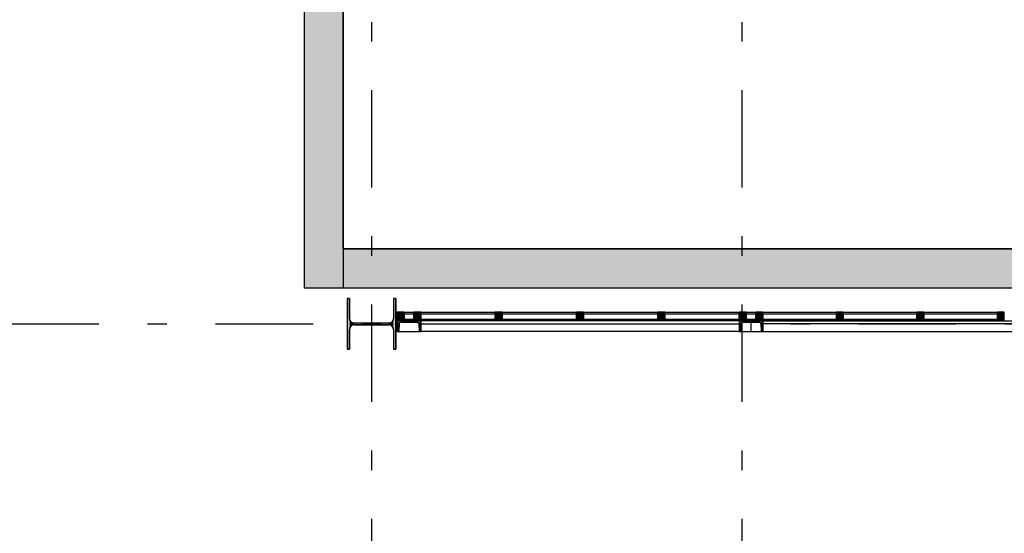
# Model space of a CAD drawing. Extents: x 2 to 87, y -108 to 11.
# Tile 176 of 256: x 14.22 to 19.27, y -39.28 to -36.65. Entities that reach past the tile are written whole.
import ezdxf

# ---------------------------------------------------------------- set-up
doc = ezdxf.new("R2010")
doc.units = 0
doc.header["$MEASUREMENT"] = 0
doc.linetypes.add('DASHDOT', pattern=[1, 0.5, -0.25, 0, -0.25])
for name, color, linetype in [('11', 7, 'CONTINUOUS'), ('25', 7, 'CONTINUOUS'), ('3', 7, 'CONTINUOUS'), ('4', 7, 'CONTINUOUS'), ('5', 7, 'CONTINUOUS'), ('6', 7, 'CONTINUOUS'), ('7', 7, 'CONTINUOUS')]:
    doc.layers.add(name, color=color, linetype=linetype)

# ---------------------------------------------------------------- blocks, each defined once
blk = doc.blocks.new('*N194')
at = {"layer": '7', "color": 62, "linetype": 'Continuous'}
for p, q in [((-0.1125, 0.13), (-0.125, 0.13)), ((-0.125, 0.13), (-0.125, -0.13)), ((-0.1125, 0.13), (-0.1125, 0.0277)), ((0.125, 0.13), (0.1125, 0.13)), ((0.1125, 0.13), (0.1125, 0.0277)), ((0.125, 0.13), (0.125, -0.13)), ((-0.1093, 0.0157), (-0.1125, 0.0277)), ((-0.1005, 0.007), (-0.1093, 0.0157)), ((-0.0885, 0.0037), (-0.1005, 0.007)), ((0.0885, 0.0037), (-0.0885, 0.0037)), ((0.1005, 0.007), (0.0885, 0.0037)), ((0.1093, 0.0157), (0.1005, 0.007)), ((0.1125, 0.0277), (0.1093, 0.0157)), ((-0.1093, -0.0158), (-0.1125, -0.0278)), ((-0.1125, -0.0278), (-0.1125, -0.13)), ((-0.1005, -0.007), (-0.1093, -0.0158)), ((-0.0885, -0.0038), (-0.1005, -0.007)), ((0.0885, -0.0038), (-0.0885, -0.0038)), ((0.1005, -0.007), (0.0885, -0.0038)), ((0.1093, -0.0158), (0.1005, -0.007)), ((0.1125, -0.0278), (0.1093, -0.0158)), ((0.1125, -0.0278), (0.1125, -0.13)), ((-0.1125, -0.13), (-0.125, -0.13)), ((0.125, -0.13), (0.1125, -0.13))]:
    blk.add_line(p, q, dxfattribs=at)
for points in [[(-0.1125, 0.13), (-0.125, 0.13), (-0.125, -0.13)], [(-0.1125, 0.13), (-0.1125, -0.13), (-0.125, -0.13)], [(-0.125, 0.13), (-0.125, 0.13), (-0.125, -0.13)], [(-0.1125, 0.13), (-0.1125, 0.13), (-0.1125, 0.0277)], [(0.125, 0.13), (0.1125, 0.13), (0.1125, -0.13)], [(0.125, 0.13), (0.125, -0.13), (0.1125, -0.13)], [(0.1125, 0.13), (0.1125, 0.13), (0.1125, 0.0277)], [(0.125, 0.13), (0.125, 0.13), (0.125, -0.13)], [(-0.1093, 0.0157), (-0.1125, 0.0277), (-0.1125, -0.0278)], [(-0.1093, 0.0157), (-0.1093, -0.0158), (-0.1125, -0.0278)], [(-0.1005, 0.007), (-0.1093, 0.0157), (-0.1093, -0.0158)], [(-0.1005, 0.007), (-0.1005, -0.007), (-0.1093, -0.0158)], [(-0.0885, 0.0037), (-0.1005, 0.007), (-0.1005, -0.007)], [(-0.0885, 0.0037), (-0.0885, -0.0038), (-0.1005, -0.007)], [(0.0885, 0.0037), (-0.0885, 0.0037), (-0.0885, -0.0038)], [(0.0885, 0.0037), (0.0885, -0.0038), (-0.0885, -0.0038)], [(0.1005, 0.007), (0.0885, 0.0037), (0.0885, -0.0038)], [(0.1005, 0.007), (0.1005, -0.007), (0.0885, -0.0038)], [(0.1093, 0.0157), (0.1005, 0.007), (0.1005, -0.007)], [(0.1093, 0.0157), (0.1093, -0.0158), (0.1005, -0.007)], [(0.1125, 0.0277), (0.1093, 0.0157), (0.1093, -0.0158)], [(0.1125, 0.0277), (0.1125, -0.0278), (0.1093, -0.0158)], [(-0.1125, -0.0278), (-0.1125, -0.0278), (-0.1125, -0.13)], [(0.1125, -0.0278), (0.1125, -0.0278), (0.1125, -0.13)]]:
    blk.add_solid(points, dxfattribs=at)
blk = doc.blocks.new('*N598')
at = {"layer": '3', "color": 62, "linetype": 'Continuous'}
for p, q in [((-0.0175, -0.015), (-0.0175, 0.025)), ((-0.0175, 0.025), (0.0175, 0.025)), ((0.0175, -0.015), (0.0175, 0.025)), ((-0.0175, -0.015), (0.0175, -0.015))]:
    blk.add_line(p, q, dxfattribs=at)
for points in [[(-0.0175, -0.015), (-0.0175, 0.025), (0.0175, 0.025)], [(-0.0175, -0.015), (0.0175, -0.015), (0.0175, 0.025)], [(-0.0175, 0.025), (-0.0175, 0.025), (0.0175, 0.025)], [(-0.0175, -0.015), (-0.0175, -0.015), (0.0175, -0.015)]]:
    blk.add_solid(points, dxfattribs=at)
blk = doc.blocks.new('*N599')
at = {"layer": '3', "color": 62, "linetype": 'Continuous'}
for p, q in [((-0.0175, -0.015), (-0.0175, 0.025)), ((-0.0175, 0.025), (0.0175, 0.025)), ((0.0175, -0.015), (0.0175, 0.025)), ((-0.0175, -0.015), (0.0175, -0.015))]:
    blk.add_line(p, q, dxfattribs=at)
for points in [[(-0.0175, -0.015), (-0.0175, 0.025), (0.0175, 0.025)], [(-0.0175, -0.015), (0.0175, -0.015), (0.0175, 0.025)], [(-0.0175, 0.025), (-0.0175, 0.025), (0.0175, 0.025)], [(-0.0175, -0.015), (-0.0175, -0.015), (0.0175, -0.015)]]:
    blk.add_solid(points, dxfattribs=at)
blk = doc.blocks.new('*N603')
at = {"layer": '3', "color": 62, "linetype": 'Continuous'}
for p, q in [((-0.0175, -0.015), (-0.0175, 0.025)), ((-0.0175, 0.025), (0.0175, 0.025)), ((0.0175, -0.015), (0.0175, 0.025)), ((-0.0175, -0.015), (0.0175, -0.015))]:
    blk.add_line(p, q, dxfattribs=at)
for points in [[(-0.0175, -0.015), (-0.0175, 0.025), (0.0175, 0.025)], [(-0.0175, -0.015), (0.0175, -0.015), (0.0175, 0.025)], [(-0.0175, 0.025), (-0.0175, 0.025), (0.0175, 0.025)], [(-0.0175, -0.015), (-0.0175, -0.015), (0.0175, -0.015)]]:
    blk.add_solid(points, dxfattribs=at)
blk = doc.blocks.new('*N637')
at = {"layer": '3', "color": 62, "linetype": 'Continuous'}
for p, q in [((0, -0.015), (0, 0.025)), ((0.035, 0.025), (0, 0.025)), ((0.035, -0.015), (0.035, 0.025)), ((0.035, -0.015), (0, -0.015))]:
    blk.add_line(p, q, dxfattribs=at)
for points in [[(0.035, -0.015), (0.035, 0.025), (0, 0.025)], [(0.035, -0.015), (0, -0.015), (0, 0.025)], [(0.035, 0.025), (0.035, 0.025), (0, 0.025)], [(0.035, -0.015), (0.035, -0.015), (0, -0.015)]]:
    blk.add_solid(points, dxfattribs=at)
blk = doc.blocks.new('*N746')
at = {"layer": '3', "color": 62, "linetype": 'Continuous'}
for p, q in [((-0.0175, -0.015), (-0.0175, 0.025)), ((-0.0175, 0.025), (0.0175, 0.025)), ((0.0175, -0.015), (0.0175, 0.025)), ((-0.0175, -0.015), (0.0175, -0.015))]:
    blk.add_line(p, q, dxfattribs=at)
for points in [[(-0.0175, -0.015), (-0.0175, 0.025), (0.0175, 0.025)], [(-0.0175, -0.015), (0.0175, -0.015), (0.0175, 0.025)], [(-0.0175, 0.025), (-0.0175, 0.025), (0.0175, 0.025)], [(-0.0175, -0.015), (-0.0175, -0.015), (0.0175, -0.015)]]:
    blk.add_solid(points, dxfattribs=at)
blk = doc.blocks.new('*N747')
at = {"layer": '3', "color": 62, "linetype": 'Continuous'}
for p, q in [((-0.0175, -0.015), (-0.0175, 0.025)), ((-0.0175, 0.025), (0.0175, 0.025)), ((0.0175, -0.015), (0.0175, 0.025)), ((-0.0175, -0.015), (0.0175, -0.015))]:
    blk.add_line(p, q, dxfattribs=at)
for points in [[(-0.0175, -0.015), (-0.0175, 0.025), (0.0175, 0.025)], [(-0.0175, -0.015), (0.0175, -0.015), (0.0175, 0.025)], [(-0.0175, 0.025), (-0.0175, 0.025), (0.0175, 0.025)], [(-0.0175, -0.015), (-0.0175, -0.015), (0.0175, -0.015)]]:
    blk.add_solid(points, dxfattribs=at)
blk = doc.blocks.new('*N748')
at = {"layer": '3', "color": 62, "linetype": 'Continuous'}
for p, q in [((-0.0175, -0.015), (-0.0175, 0.025)), ((-0.0175, 0.025), (0.0175, 0.025)), ((0.0175, -0.015), (0.0175, 0.025)), ((-0.0175, -0.015), (0.0175, -0.015))]:
    blk.add_line(p, q, dxfattribs=at)
for points in [[(-0.0175, -0.015), (-0.0175, 0.025), (0.0175, 0.025)], [(-0.0175, -0.015), (0.0175, -0.015), (0.0175, 0.025)], [(-0.0175, 0.025), (-0.0175, 0.025), (0.0175, 0.025)], [(-0.0175, -0.015), (-0.0175, -0.015), (0.0175, -0.015)]]:
    blk.add_solid(points, dxfattribs=at)
blk = doc.blocks.new('*N749')
at = {"layer": '3', "color": 62, "linetype": 'Continuous'}
for p, q in [((-0.0175, -0.015), (-0.0175, 0.025)), ((-0.0175, 0.025), (0.0175, 0.025)), ((0.0175, -0.015), (0.0175, 0.025)), ((-0.0175, -0.015), (0.0175, -0.015))]:
    blk.add_line(p, q, dxfattribs=at)
for points in [[(-0.0175, -0.015), (-0.0175, 0.025), (0.0175, 0.025)], [(-0.0175, -0.015), (0.0175, -0.015), (0.0175, 0.025)], [(-0.0175, 0.025), (-0.0175, 0.025), (0.0175, 0.025)], [(-0.0175, -0.015), (-0.0175, -0.015), (0.0175, -0.015)]]:
    blk.add_solid(points, dxfattribs=at)
blk = doc.blocks.new('*N751')
at = {"layer": '3', "color": 62, "linetype": 'Continuous'}
for p, q in [((-0.0175, -0.015), (-0.0175, 0.025)), ((-0.0175, 0.025), (0.0175, 0.025)), ((0.0175, -0.015), (0.0175, 0.025)), ((-0.0175, -0.015), (0.0175, -0.015))]:
    blk.add_line(p, q, dxfattribs=at)
for points in [[(-0.0175, -0.015), (-0.0175, 0.025), (0.0175, 0.025)], [(-0.0175, -0.015), (0.0175, -0.015), (0.0175, 0.025)], [(-0.0175, 0.025), (-0.0175, 0.025), (0.0175, 0.025)], [(-0.0175, -0.015), (-0.0175, -0.015), (0.0175, -0.015)]]:
    blk.add_solid(points, dxfattribs=at)
blk = doc.blocks.new('*N752')
at = {"layer": '3', "color": 62, "linetype": 'Continuous'}
for p, q in [((-0.0175, -0.015), (-0.0175, 0.025)), ((-0.0175, 0.025), (0.0175, 0.025)), ((0.0175, -0.015), (0.0175, 0.025)), ((-0.0175, -0.015), (0.0175, -0.015))]:
    blk.add_line(p, q, dxfattribs=at)
for points in [[(-0.0175, -0.015), (-0.0175, 0.025), (0.0175, 0.025)], [(-0.0175, -0.015), (0.0175, -0.015), (0.0175, 0.025)], [(-0.0175, 0.025), (-0.0175, 0.025), (0.0175, 0.025)], [(-0.0175, -0.015), (-0.0175, -0.015), (0.0175, -0.015)]]:
    blk.add_solid(points, dxfattribs=at)

msp = doc.modelspace()

# ---------------------------------------------------------------- linework, layer by layer
at = {"layer": '11', "color": 62, "linetype": 'Continuous'}
for p, q in [((16.245, -38.1579), (16.195, -38.1579)), ((16.195, -38.1579), (16.195, -38.1829)), ((16.195, -38.1829), (16.245, -38.1829)), ((16.245, -38.1829), (16.245, -38.1579)), ((16.6625, -38.1579), (16.28, -38.1579)), ((16.28, -38.1579), (16.28, -38.1829)), ((16.28, -38.1829), (16.6625, -38.1829)), ((16.6625, -38.1829), (16.6625, -38.1579)), ((17.08, -38.1579), (16.6975, -38.1579)), ((16.6975, -38.1579), (16.6975, -38.1829)), ((16.6975, -38.1829), (17.08, -38.1829)), ((17.08, -38.1829), (17.08, -38.1579)), ((17.4975, -38.1579), (17.115, -38.1579)), ((17.115, -38.1579), (17.115, -38.1829)), ((17.115, -38.1829), (17.4975, -38.1829)), ((17.4975, -38.1829), (17.4975, -38.1579)), ((17.915, -38.1579), (17.5325, -38.1579)), ((17.5325, -38.1579), (17.5325, -38.1829)), ((17.5325, -38.1829), (17.915, -38.1829)), ((17.915, -38.1829), (17.915, -38.1579)), ((18, -38.1579), (17.95, -38.1579)), ((17.95, -38.1579), (17.95, -38.1829)), ((17.95, -38.1829), (18, -38.1829)), ((18, -38.1829), (18, -38.1579)), ((18.4132, -38.1579), (18.035, -38.1579)), ((18.035, -38.1579), (18.035, -38.1829)), ((18.035, -38.1829), (18.4132, -38.1829)), ((18.4132, -38.1829), (18.4132, -38.1579)), ((18.8265, -38.1579), (18.4483, -38.1579)), ((18.4483, -38.1579), (18.4483, -38.1829)), ((18.4483, -38.1829), (18.8265, -38.1829)), ((18.8265, -38.1829), (18.8265, -38.1579)), ((19.2397, -38.1579), (18.8615, -38.1579)), ((18.8615, -38.1579), (18.8615, -38.1829)), ((18.8615, -38.1829), (19.2397, -38.1829)), ((19.2397, -38.1829), (19.2397, -38.1579))]:
    msp.add_line(p, q, dxfattribs=at)
at = {"layer": '25', "color": 62, "linetype": 'Continuous'}
for p, q in [((15.6821, -35.1972), (15.6821, -38.0222)), ((15.8821, -35.1972), (15.8821, -38.0222)), ((15.8821, -37.8222), (21.5276, -37.8222)), ((15.8821, -37.8222), (15.8821, -38.0222)), ((15.6821, -38.0222), (15.8821, -38.0222)), ((15.8821, -38.0222), (20.7243, -38.0222))]:
    msp.add_line(p, q, dxfattribs=at)
for points in [[(15.6821, -35.1972), (15.6821, -38.0222), (15.8821, -38.0222)], [(15.6821, -35.1972), (15.8821, -35.1972), (15.8821, -38.0222)], [(15.8821, -37.8222), (15.8821, -37.8222), (21.5276, -37.8222)], [(15.8821, -37.8222), (15.8821, -38.0222), (21.5276, -38.0222)], [(15.8821, -37.8222), (21.5276, -37.8222), (21.5276, -38.0222)], [(15.6821, -38.0222), (15.6821, -38.0222), (15.8821, -38.0222)], [(15.8821, -38.0222), (15.8821, -38.0222), (20.7243, -38.0222)]]:
    msp.add_solid(points, dxfattribs=at)
at = {"layer": '3', "color": 62, "linetype": 'Continuous'}
for p, q in [((16.195, -38.1474), (16.16, -38.1474)), ((16.16, -38.1474), (16.16, -38.1874)), ((16.16, -38.1874), (16.195, -38.1874)), ((16.195, -38.1474), (16.245, -38.1474)), ((16.195, -38.1874), (16.195, -38.1474)), ((16.245, -38.1874), (16.195, -38.1874)), ((16.28, -38.1474), (16.245, -38.1474)), ((16.245, -38.1474), (16.245, -38.1874)), ((16.245, -38.1874), (16.28, -38.1874)), ((16.28, -38.1874), (16.28, -38.1474)), ((16.28, -38.1474), (16.6625, -38.1474)), ((16.6625, -38.1874), (16.28, -38.1874)), ((16.6975, -38.1474), (16.6625, -38.1474)), ((16.6625, -38.1474), (16.6625, -38.1874)), ((16.6625, -38.1874), (16.6975, -38.1874)), ((16.6975, -38.1474), (17.08, -38.1474)), ((16.6975, -38.1874), (16.6975, -38.1474)), ((17.08, -38.1874), (16.6975, -38.1874)), ((17.115, -38.1474), (17.08, -38.1474)), ((17.08, -38.1474), (17.08, -38.1874)), ((17.08, -38.1874), (17.115, -38.1874)), ((17.115, -38.1474), (17.4975, -38.1474)), ((17.115, -38.1874), (17.115, -38.1474)), ((17.4975, -38.1874), (17.115, -38.1874)), ((17.5325, -38.1474), (17.4975, -38.1474)), ((17.4975, -38.1474), (17.4975, -38.1874)), ((17.4975, -38.1874), (17.5325, -38.1874)), ((17.5325, -38.1474), (17.915, -38.1474)), ((17.5325, -38.1874), (17.5325, -38.1474)), ((17.915, -38.1874), (17.5325, -38.1874)), ((17.95, -38.1474), (17.915, -38.1474)), ((17.915, -38.1474), (17.915, -38.1874)), ((17.915, -38.1874), (17.95, -38.1874)), ((17.95, -38.1874), (17.95, -38.1474)), ((17.95, -38.1474), (18, -38.1474)), ((18, -38.1874), (17.95, -38.1874)), ((18.035, -38.1474), (18, -38.1474)), ((18, -38.1474), (18, -38.1874)), ((18, -38.1874), (18.035, -38.1874)), ((18.035, -38.1874), (18.035, -38.1474)), ((18.035, -38.1474), (18.4132, -38.1474)), ((18.4132, -38.1874), (18.035, -38.1874)), ((18.4482, -38.1474), (18.4132, -38.1474)), ((18.4132, -38.1474), (18.4132, -38.1874)), ((18.4132, -38.1874), (18.4482, -38.1874)), ((18.4482, -38.1474), (18.8264, -38.1474)), ((18.4482, -38.1874), (18.4482, -38.1474)), ((18.8264, -38.1874), (18.4482, -38.1874)), ((18.8615, -38.1474), (18.8265, -38.1474)), ((18.8265, -38.1474), (18.8265, -38.1874)), ((18.8265, -38.1874), (18.8615, -38.1874)), ((18.8615, -38.1474), (19.2397, -38.1474)), ((18.8615, -38.1874), (18.8615, -38.1474)), ((19.2397, -38.1874), (18.8615, -38.1874)), ((19.2747, -38.1474), (19.2397, -38.1474)), ((19.2397, -38.1474), (19.2397, -38.1874)), ((19.2397, -38.1874), (19.2747, -38.1874)), ((19.2747, -38.1874), (19.2747, -38.1474))]:
    msp.add_line(p, q, dxfattribs=at)
at = {"layer": '4', "color": 62, "linetype": 'Continuous'}
for p, q in [((16.16, -38.1915), (16.28, -38.1915)), ((16.16, -38.1915), (16.16, -38.1985)), ((16.28, -38.1915), (16.16, -38.1915)), ((16.16, -38.1915), (16.16, -38.2465)), ((16.28, -38.1915), (16.28, -38.1985)), ((17.915, -38.1915), (16.28, -38.1915)), ((16.28, -38.2465), (16.28, -38.1915)), ((17.915, -38.1915), (18.035, -38.1915)), ((17.915, -38.1915), (17.915, -38.1985)), ((18.035, -38.1915), (17.915, -38.1915)), ((17.915, -38.1915), (17.915, -38.2465)), ((18.035, -38.1915), (18.035, -38.1985)), ((18.035, -38.2465), (18.035, -38.1915)), ((18.0351, -38.2465), (18.0351, -38.1915)), ((18.0351, -38.1915), (19.6529, -38.1915)), ((16.16, -38.1985), (16.16, -38.2009)), ((16.16, -38.2009), (16.16, -38.2068)), ((16.16, -38.2068), (16.16, -38.2423)), ((16.16, -38.2423), (16.16, -38.2453)), ((16.16, -38.2453), (16.16, -38.2465)), ((16.16, -38.2465), (16.1626, -38.2465)), ((16.16, -38.2465), (16.1626, -38.2465)), ((16.1657, -38.2453), (16.1626, -38.2465)), ((16.1626, -38.2465), (16.2773, -38.2465)), ((16.1671, -38.2423), (16.1657, -38.2453)), ((16.17, -38.2068), (16.1671, -38.2423)), ((16.1671, -38.2423), (16.17, -38.2068)), ((16.1728, -38.2009), (16.17, -38.2068)), ((16.1789, -38.1985), (16.1728, -38.2009)), ((16.1789, -38.1985), (16.261, -38.1985)), ((16.1789, -38.1985), (16.261, -38.1985)), ((16.261, -38.1985), (16.2671, -38.2009)), ((16.2671, -38.2009), (16.27, -38.2068)), ((16.27, -38.2068), (16.2728, -38.2423)), ((16.27, -38.2068), (16.2728, -38.2423)), ((16.2728, -38.2423), (16.2743, -38.2453)), ((16.28, -38.2465), (16.2743, -38.2453)), ((16.2773, -38.2465), (16.28, -38.2465)), ((16.28, -38.1985), (16.28, -38.2009)), ((16.28, -38.2009), (16.28, -38.2068)), ((16.28, -38.2068), (16.28, -38.2423)), ((16.28, -38.2075), (17.915, -38.2075)), ((16.28, -38.2423), (16.28, -38.2453)), ((16.28, -38.2453), (16.28, -38.2465)), ((17.915, -38.2465), (16.28, -38.2465)), ((17.915, -38.1985), (17.915, -38.2009)), ((17.915, -38.2009), (17.915, -38.2068)), ((17.915, -38.2068), (17.915, -38.2423)), ((17.915, -38.2423), (17.915, -38.2453)), ((17.915, -38.2453), (17.915, -38.2465)), ((17.915, -38.2465), (17.9176, -38.2465)), ((17.915, -38.2465), (17.9176, -38.2465)), ((17.9207, -38.2453), (17.9176, -38.2465)), ((17.9177, -38.2465), (17.975, -38.2465)), ((17.9221, -38.2423), (17.9207, -38.2453)), ((17.925, -38.2068), (17.9221, -38.2423)), ((17.9221, -38.2423), (17.925, -38.2068)), ((17.925, -38.2068), (17.9222, -38.2423)), ((17.9278, -38.2009), (17.925, -38.2068)), ((17.9339, -38.1985), (17.9278, -38.2009)), ((17.9339, -38.1985), (18.016, -38.1985)), ((17.9339, -38.1985), (18.016, -38.1985)), ((17.975, -38.2068), (17.975, -38.1985)), ((17.975, -38.2423), (17.975, -38.2068)), ((17.975, -38.2465), (17.975, -38.2423)), ((17.9754, -38.2068), (17.9754, -38.1985)), ((17.9754, -38.2423), (17.9754, -38.2068)), ((17.9754, -38.2465), (17.9754, -38.2423)), ((17.9754, -38.2465), (18.0323, -38.2465)), ((18.016, -38.1985), (18.0221, -38.2009)), ((18.0221, -38.2009), (18.025, -38.2068)), ((18.025, -38.2068), (18.0278, -38.2423)), ((18.025, -38.2068), (18.0278, -38.2423)), ((18.0278, -38.2423), (18.0293, -38.2453)), ((18.0293, -38.2453), (18.0323, -38.2465)), ((18.0323, -38.2465), (18.035, -38.2465)), ((18.0323, -38.2465), (18.035, -38.2465)), ((18.035, -38.1985), (18.035, -38.2009)), ((18.035, -38.2009), (18.035, -38.2068)), ((18.035, -38.2068), (18.035, -38.2423)), ((18.035, -38.2423), (18.035, -38.2453)), ((18.035, -38.2453), (18.035, -38.2465)), ((19.6529, -38.2075), (18.0351, -38.2075)), ((18.0351, -38.2465), (19.6529, -38.2465))]:
    msp.add_line(p, q, dxfattribs=at)
for centre, radius, start, end in [((16.1626, -38.242), 0.0045, 270, 355.4261), ((16.1789, -38.2075), 0.009, 90, 175.4261), ((16.261, -38.2075), 0.009, 4.5739, 90), ((16.2773, -38.242), 0.0045, 184.5739, 270), ((17.9176, -38.242), 0.0045, 270, 355.4261), ((17.9339, -38.2075), 0.009, 90, 175.4261), ((18.016, -38.2075), 0.009, 4.5739, 90), ((18.0323, -38.242), 0.0045, 184.5739, 270)]:
    msp.add_arc(centre, radius, start, end, dxfattribs=at)
for points in [[(16.16, -38.1915), (16.16, -38.1915), (16.28, -38.1915)], [(16.16, -38.1915), (16.16, -38.1985), (16.28, -38.1985)], [(16.16, -38.1915), (16.28, -38.1915), (16.28, -38.1985)], [(17.915, -38.1915), (17.915, -38.1915), (18.035, -38.1915)], [(17.915, -38.1915), (17.915, -38.1985), (18.035, -38.1985)], [(17.915, -38.1915), (18.035, -38.1915), (18.035, -38.1985)], [(16.16, -38.1985), (16.16, -38.2009), (16.1728, -38.2009)], [(16.16, -38.1985), (16.1789, -38.1985), (16.1728, -38.2009)], [(16.16, -38.2009), (16.16, -38.2068), (16.17, -38.2068)], [(16.16, -38.2009), (16.1728, -38.2009), (16.17, -38.2068)], [(16.16, -38.2068), (16.16, -38.2423), (16.1671, -38.2423)], [(16.16, -38.2068), (16.17, -38.2068), (16.1671, -38.2423)], [(16.16, -38.2423), (16.16, -38.2453), (16.1657, -38.2453)], [(16.16, -38.2423), (16.1671, -38.2423), (16.1657, -38.2453)], [(16.16, -38.2453), (16.16, -38.2465), (16.1626, -38.2465)], [(16.16, -38.2453), (16.1657, -38.2453), (16.1626, -38.2465)], [(16.16, -38.2465), (16.16, -38.2465), (16.1626, -38.2465)], [(16.1789, -38.1985), (16.1789, -38.1985), (16.261, -38.1985)], [(16.261, -38.1985), (16.2671, -38.2009), (16.28, -38.2009)], [(16.261, -38.1985), (16.28, -38.1985), (16.28, -38.2009)], [(16.2671, -38.2009), (16.27, -38.2068), (16.28, -38.2068)], [(16.2671, -38.2009), (16.28, -38.2009), (16.28, -38.2068)], [(16.27, -38.2068), (16.2728, -38.2423), (16.28, -38.2423)], [(16.27, -38.2068), (16.28, -38.2068), (16.28, -38.2423)], [(16.2728, -38.2423), (16.2743, -38.2453), (16.28, -38.2453)], [(16.2728, -38.2423), (16.28, -38.2423), (16.28, -38.2453)], [(16.2743, -38.2453), (16.28, -38.2453), (16.28, -38.2465)], [(17.915, -38.1985), (17.915, -38.2009), (17.9278, -38.2009)], [(17.915, -38.1985), (17.9339, -38.1985), (17.9278, -38.2009)], [(17.915, -38.2009), (17.915, -38.2068), (17.925, -38.2068)], [(17.915, -38.2009), (17.9278, -38.2009), (17.925, -38.2068)], [(17.915, -38.2068), (17.915, -38.2423), (17.9221, -38.2423)], [(17.915, -38.2068), (17.925, -38.2068), (17.9221, -38.2423)], [(17.915, -38.2423), (17.915, -38.2453), (17.9207, -38.2453)], [(17.915, -38.2423), (17.9221, -38.2423), (17.9207, -38.2453)], [(17.915, -38.2453), (17.915, -38.2465), (17.9176, -38.2465)], [(17.915, -38.2453), (17.9207, -38.2453), (17.9176, -38.2465)], [(17.915, -38.2465), (17.915, -38.2465), (17.9176, -38.2465)], [(17.9339, -38.1985), (17.9339, -38.1985), (18.016, -38.1985)], [(18.016, -38.1985), (18.0221, -38.2009), (18.035, -38.2009)], [(18.016, -38.1985), (18.035, -38.1985), (18.035, -38.2009)], [(18.0221, -38.2009), (18.025, -38.2068), (18.035, -38.2068)], [(18.0221, -38.2009), (18.035, -38.2009), (18.035, -38.2068)], [(18.025, -38.2068), (18.0278, -38.2423), (18.035, -38.2423)], [(18.025, -38.2068), (18.035, -38.2068), (18.035, -38.2423)], [(18.0278, -38.2423), (18.0293, -38.2453), (18.035, -38.2453)], [(18.0278, -38.2423), (18.035, -38.2423), (18.035, -38.2453)], [(18.0293, -38.2453), (18.0323, -38.2465), (18.035, -38.2465)], [(18.0293, -38.2453), (18.035, -38.2453), (18.035, -38.2465)], [(18.0323, -38.2465), (18.0323, -38.2465), (18.035, -38.2465)]]:
    msp.add_solid(points, dxfattribs=at)
at = {"layer": '5', "color": 7, "linetype": 'DASHDOT'}
for p, q in [((16.0276, -7.3075), (16.0276, -96.5075)), ((17.9276, -7.3075), (17.9276, -96.5075)), ((7.5276, -38.2075), (52.6276, -38.2075))]:
    msp.add_line(p, q, dxfattribs=at)
at = {"layer": '6', "color": 62, "linetype": 'Continuous'}
for p, q in [((15.6821, -35.1972), (15.6821, -38.0222)), ((15.8821, -37.8222), (15.8821, -35.1972)), ((21.5276, -37.8222), (15.8821, -37.8222)), ((15.6821, -38.0222), (21.5276, -38.0222))]:
    msp.add_line(p, q, dxfattribs=at)
at = {"layer": '7', "color": 62, "linetype": 'Continuous'}
for p, q in [((15.9151, -38.0775), (15.9026, -38.0775)), ((15.9026, -38.0775), (15.9026, -38.3375)), ((15.9151, -38.1798), (15.9151, -38.0775)), ((16.1526, -38.0775), (16.1401, -38.0775)), ((16.1401, -38.0775), (16.1401, -38.1798)), ((16.1526, -38.3375), (16.1526, -38.0775)), ((15.9151, -38.3375), (15.9151, -38.2353)), ((16.1161, -38.2038), (15.9391, -38.2038)), ((15.9391, -38.2113), (16.1161, -38.2113)), ((16.1401, -38.2353), (16.1401, -38.3375)), ((15.9026, -38.3375), (15.9151, -38.3375)), ((16.1401, -38.3375), (16.1526, -38.3375))]:
    msp.add_line(p, q, dxfattribs=at)
for centre, start, end in [((15.9391, -38.1798), 180, 270), ((16.1161, -38.1798), 270, 360), ((15.9391, -38.2352), 90, 180), ((16.1161, -38.2352), 360, 90)]:
    msp.add_arc(centre, 0.024, start, end, dxfattribs=at)

# ---------------------------------------------------------------- block references
at = {"layer": '3', "color": 62, "linetype": 'Continuous'}
for name, p in [('*N637', (16.16, -38.1724)), ('*N598', (16.2625, -38.1724)), ('*N747', (16.68, -38.1724)), ('*N746', (17.0975, -38.1724)), ('*N748', (17.515, -38.1724)), ('*N599', (17.9325, -38.1724)), ('*N603', (18.0175, -38.1724)), ('*N751', (18.4307, -38.1724)), ('*N749', (18.844, -38.1724)), ('*N752', (19.2572, -38.1724))]:
    msp.add_blockref(name, p, dxfattribs=at)
at = {"layer": '7', "color": 62, "linetype": 'Continuous'}
msp.add_blockref('*N194', (16.0276, -38.2075), dxfattribs=at)

doc.saveas('drawing.dxf')
